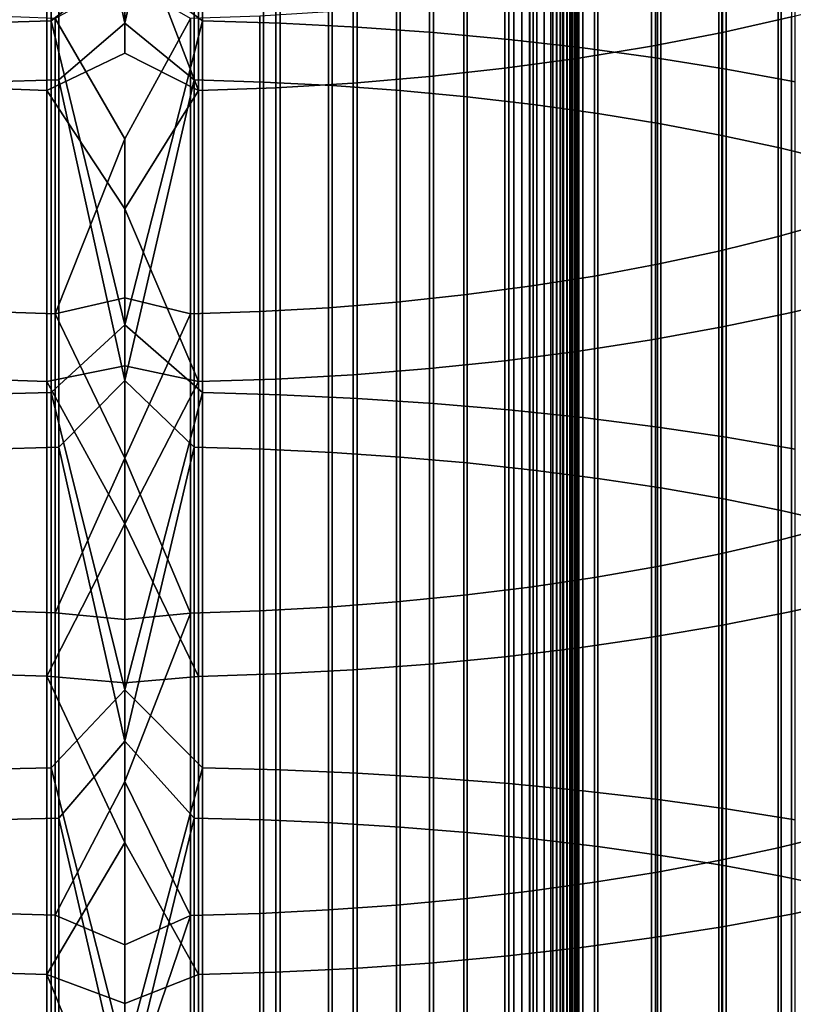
# Model space of a CAD drawing. Header units: metres. Extents: x -28 to 70, y -218 to 28.
# Tile 165 of 256: x -1 to 5, y -69 to -61. Entities that reach past the tile are written whole.
import ezdxf

# ---------------------------------------------------------------- set-up
doc = ezdxf.new("R2010")
doc.units = ezdxf.units.M
doc.layers.add('solid_10_261_432_XXX', color=7, linetype='CONTINUOUS')

msp = doc.modelspace()

# ---------------------------------------------------------------- linework, layer by layer
at = {"layer": 'solid_10_261_432_XXX'}
for points in [[(-3.3, -17.029387, 235.5), (-3.3, -180.294357, 235.5), (3.3, -180.294357, 235.5), (3.3, -17.029387, 235.5)], [(3, -17.029387, 225.5), (3, -180.294357, 225.5), (-3, -180.294357, 225.5), (-3, -17.029387, 225.5)], [(3.060268, -180.294357, 225.503647), (3, -180.294357, 225.5), (3, -17.029387, 225.5), (3.060268, -17.029387, 225.503647)], [(3.060268, -17.029387, 225.503647), (3.119658, -17.029387, 225.514526), (3.119658, -180.294357, 225.514526), (3.060268, -180.294357, 225.503647)], [(3.119658, -17.029387, 225.514526), (3.176794, -17.029387, 225.532303), (3.176794, -180.294357, 225.532303), (3.119658, -180.294357, 225.514526)], [(3.176794, -17.029387, 225.532303), (3.231933, -17.029387, 225.557053), (3.231934, -180.294357, 225.557053), (3.176794, -180.294357, 225.532303)], [(3.231933, -17.029387, 225.557053), (3.283684, -17.029387, 225.588272), (3.283684, -180.294357, 225.588272), (3.231934, -180.294357, 225.557053)], [(3.283684, -17.029387, 225.588272), (3.33129, -17.029387, 225.625504), (3.33129, -180.294357, 225.625504), (3.283684, -180.294357, 225.588272)], [(3.328463, -17.029387, 235.497971), (3.3, -17.029387, 235.5), (3.3, -180.294357, 235.5), (3.328463, -180.294357, 235.497971)], [(3.356374, -17.029387, 235.491898), (3.328463, -17.029387, 235.497971), (3.328463, -180.294357, 235.497971), (3.356374, -180.294357, 235.491898)], [(3.33129, -17.029387, 225.625504), (3.374055, -17.029387, 225.668213), (3.374055, -180.294357, 225.668213), (3.33129, -180.294357, 225.625504)], [(3.383135, -17.029387, 235.481903), (3.356374, -17.029387, 235.491898), (3.356374, -180.294357, 235.491898), (3.383135, -180.294357, 235.481903)], [(3.374055, -17.029387, 225.668213), (3.411355, -17.029387, 225.715775), (3.411355, -180.294357, 225.715775), (3.374055, -180.294357, 225.668213)], [(3.4082, -17.029387, 235.468201), (3.383135, -17.029387, 235.481903), (3.383135, -180.294357, 235.481903), (3.4082, -180.294357, 235.468201)], [(3.431058, -17.029387, 235.45108), (3.4082, -17.029387, 235.468201), (3.4082, -180.294357, 235.468201), (3.431058, -180.294357, 235.45108)], [(3.411355, -17.029387, 225.715775), (3.442644, -17.029387, 225.767471), (3.442644, -180.294357, 225.767471), (3.411355, -180.294357, 225.715775)], [(3.451243, -17.029387, 235.430862), (3.431058, -17.029387, 235.45108), (3.431058, -180.294357, 235.45108), (3.451243, -180.294357, 235.430862)], [(3.442644, -17.029387, 225.767471), (3.467465, -17.029387, 225.822586), (3.467465, -180.294357, 225.822586), (3.442644, -180.294357, 225.767471)], [(3.468343, -17.029387, 235.40799), (3.451243, -17.029387, 235.430862), (3.451243, -180.294357, 235.430862), (3.468343, -180.294357, 235.40799)], [(3.467465, -17.029387, 225.822586), (3.485456, -17.029387, 225.88028), (3.485456, -180.294357, 225.88028), (3.467465, -180.294357, 225.822586)], [(3.482009, -17.029387, 235.382904), (3.468343, -17.029387, 235.40799), (3.468343, -180.294357, 235.40799), (3.482009, -180.294357, 235.382904)], [(3.491963, -17.029387, 235.356125), (3.482009, -17.029387, 235.382904), (3.482009, -180.294357, 235.382904), (3.491963, -180.294357, 235.356125)], [(3.485456, -17.029387, 225.88028), (3.496354, -17.029387, 225.939728), (3.496354, -180.294357, 225.939728), (3.485456, -180.294357, 225.88028)], [(3.498001, -17.029387, 235.328201), (3.491963, -17.029387, 235.356125), (3.491963, -180.294357, 235.356125), (3.498001, -180.294357, 235.328201)], [(3.496354, -17.029387, 225.939728), (3.5, -17.029387, 226), (3.5, -180.294357, 226), (3.496354, -180.294357, 225.939728)], [(3.498001, -180.294357, 235.328201), (3.5, -180.294357, 235.300003), (3.5, -17.029387, 235.300003), (3.498001, -17.029387, 235.328201)], [(3.5, -17.029387, 235.300003), (3.5, -180.294357, 235.300003), (3.5, -180.294357, 226), (3.5, -17.029387, 226)], [(-1.16592, -58.442249, 488.117432), (-1.16592, -61.277317, 489.223694), (-0.567694, -61.259933, 489.270111), (-0.567694, -58.423595, 488.163361)], [(-0.567694, -58.423595, 488.163361), (-0.567694, -61.259933, 489.270111), (0, -60.816158, 489.119293)], [(0, -60.816158, 489.119293), (0.599433, -61.260555, 489.268463), (0.599433, -58.424259, 488.161743)], [(0.599433, -58.424259, 488.161743), (0.599433, -61.260555, 489.268463), (1.197506, -61.278572, 489.220337), (1.197506, -58.443596, 488.114105)], [(1.197506, -58.443596, 488.114105), (1.197506, -61.278572, 489.220337), (1.791665, -61.308544, 489.140289), (1.791665, -58.475761, 488.034912)], [(1.791665, -58.475761, 488.034912), (1.791665, -61.308544, 489.140289), (2.379969, -61.350372, 489.028564), (2.379969, -58.520653, 487.924408)], [(2.379969, -58.520653, 487.924408), (2.379969, -61.350372, 489.028564), (2.960494, -61.403923, 488.885529), (2.960494, -58.578121, 487.782898)], [(0.534932, -58.912872, 486.95874), (0, -61.277145, 487.903778), (-0.507145, -58.912281, 486.960205), (0, -58.549824, 486.827332)], [(2.960494, -58.578121, 487.782898), (2.960494, -61.403923, 488.885529), (3.531343, -61.469013, 488.71167), (3.531343, -58.64798, 487.610901)], [(3.531343, -58.64798, 487.610901), (3.531343, -61.469013, 488.71167), (4.090651, -61.545441, 488.507568), (4.090651, -58.730003, 487.408966)], [(4.090651, -58.730003, 487.408966), (4.090651, -61.545441, 488.507568), (4.636589, -61.632946, 488.273834), (4.636589, -58.823917, 487.177765)], [(4.636589, -58.823917, 487.177765), (4.636589, -61.632946, 488.273834), (5.167373, -61.731251, 488.011292), (5.167373, -58.929417, 486.917999)], [(-0.507145, -58.912281, 486.960205), (-0.507145, -61.715282, 488.053925), (-1.040938, -61.731094, 488.011688), (-1.040938, -58.929249, 486.918427)], [(0, -61.277145, 487.903778), (-0.507145, -61.715282, 488.053925), (-0.507145, -58.912281, 486.960205)], [(0.534932, -58.912872, 486.95874), (0.534932, -61.715836, 488.05246), (0, -61.277145, 487.903778)], [(1.068586, -58.93045, 486.915466), (1.068586, -61.732212, 488.008698), (0.534932, -61.715836, 488.05246), (0.534932, -58.912872, 486.95874)], [(1.598617, -58.959682, 486.843475), (1.598617, -61.759453, 487.935944), (1.068586, -61.732212, 488.008698), (1.068586, -58.93045, 486.915466)], [(2.123228, -59.000477, 486.743042), (2.123228, -61.797462, 487.834442), (1.598617, -61.759453, 487.935944), (1.598617, -58.959682, 486.843475)], [(5.139678, -58.980938, 466.855865), (5.139678, -61.229954, 467.955353), (4.608047, -61.348915, 467.703278), (4.608047, -59.1068, 466.607147)], [(2.640641, -59.052689, 486.614502), (2.640641, -61.846115, 487.704498), (2.123228, -61.797462, 487.834442), (2.123228, -59.000477, 486.743042)], [(3.1491, -59.11615, 486.458252), (3.1491, -61.905243, 487.54657), (2.640641, -61.846115, 487.704498), (2.640641, -59.052689, 486.614502)], [(3.646882, -59.190636, 486.274872), (3.646882, -61.974648, 487.361206), (3.1491, -61.905243, 487.54657), (3.1491, -59.11615, 486.458252)], [(4.608047, -59.1068, 466.607147), (4.608047, -61.348915, 467.703278), (4.061356, -61.45472, 467.479065), (4.061356, -59.218742, 466.385956)], [(4.1323, -59.275898, 486.064941), (4.1323, -62.054096, 487.148987), (3.646882, -61.974648, 487.361206), (3.646882, -59.190636, 486.274872)], [(4.061356, -59.218742, 466.385956), (4.061356, -61.45472, 467.479065), (3.501391, -61.547016, 467.283478), (3.501391, -59.316395, 466.192993)], [(4.603708, -59.371651, 485.829193), (4.603708, -62.143314, 486.910706), (4.1323, -62.054096, 487.148987), (4.1323, -59.275898, 486.064941)], [(3.501391, -59.316395, 466.192993), (3.501391, -61.547016, 467.283478), (2.929983, -61.625507, 467.117157), (2.929983, -59.399437, 466.0289)], [(2.929983, -59.399437, 466.0289), (2.929983, -61.625507, 467.117157), (2.348998, -61.689934, 466.980652), (2.348998, -59.467602, 465.894196)], [(5.059506, -59.477562, 485.568451), (5.059506, -62.242001, 486.647125), (4.603708, -62.143314, 486.910706), (4.603708, -59.371651, 485.829193)], [(2.348998, -59.467602, 465.894196), (2.348998, -61.689934, 466.980652), (1.760336, -61.740086, 466.874359), (1.760336, -59.52066, 465.789368)], [(5.498151, -59.593277, 485.283539), (5.498151, -62.349823, 486.359131), (5.059506, -62.242001, 486.647125), (5.059506, -59.477562, 485.568451)], [(-0.599433, -59.580032, 465.672028), (-0.599433, -61.7962, 466.755463), (-1.197506, -61.774269, 466.80191), (-1.197506, -59.556831, 465.717896)], [(-0.599433, -61.7962, 466.755463), (-0.599433, -59.580032, 465.672028), (0, -60.316067, 466.021179), (0, -61.509163, 466.600403)], [(0.567694, -59.58083, 465.670471), (0.567694, -61.796955, 466.753845), (0, -60.316067, 466.021179)], [(1.16592, -59.558445, 465.714691), (1.16592, -61.775799, 466.798676), (0.567694, -61.796955, 466.753845), (0.567694, -59.58083, 465.670471)], [(1.760336, -59.52066, 465.789368), (1.760336, -61.740086, 466.874359), (1.16592, -61.775799, 466.798676), (1.16592, -59.558445, 465.714691)], [(0.567694, -61.796955, 466.753845), (0, -61.509163, 466.600403), (0, -60.316067, 466.021179)], [(5.036238, -60.608154, 469.27298), (5.036238, -62.923157, 470.326691), (5.475811, -62.800167, 470.607086), (5.475811, -60.477486, 469.549866)], [(4.57959, -60.727684, 469.019684), (4.57959, -63.03566, 470.070221), (5.036238, -62.923157, 470.326691), (5.036238, -60.608154, 469.27298)], [(4.107415, -60.835667, 468.790863), (4.107415, -63.137295, 469.838501), (4.57959, -63.03566, 470.070221), (4.57959, -60.727684, 469.019684)], [(-0.567694, -61.259933, 489.270111), (0, -63.604198, 490.134064), (0.599433, -61.260555, 489.268463), (0, -60.816158, 489.119293)], [(3.621314, -60.931736, 468.58728), (3.621314, -63.227718, 469.632355), (4.107415, -63.137295, 469.838501), (4.107415, -60.835667, 468.790863)], [(0.507145, -61.242729, 467.928284), (0, -60.950081, 467.774048), (-0.534932, -61.242058, 467.929718), (0, -62.169083, 468.343689)], [(3.122935, -61.015572, 468.409637), (3.122935, -63.306625, 469.452454), (3.621314, -63.227718, 469.632355), (3.621314, -60.931736, 468.58728)], [(2.613968, -61.086884, 468.258514), (2.613968, -63.373749, 469.299438), (3.122935, -63.306625, 469.452454), (3.122935, -61.015572, 468.409637)], [(2.096138, -61.145432, 468.13446), (2.096138, -63.428856, 469.173798), (2.613968, -63.373749, 469.299438), (2.613968, -61.086884, 468.258514)], [(5.65451, -61.098217, 468.234497), (5.65451, -63.384418, 469.275116), (5.139678, -63.508411, 468.992432), (5.139678, -61.229954, 467.955353)], [(1.571201, -61.191017, 468.037872), (1.571201, -63.471764, 469.075989), (2.096138, -63.428856, 469.173798), (2.096138, -61.145432, 468.13446)], [(-1.16592, -61.277317, 489.223694), (-1.16592, -64.141792, 490.251404), (-0.567694, -64.125694, 490.298279), (-0.567694, -61.259933, 489.270111)], [(-1.068586, -61.222126, 467.971954), (-1.068586, -63.501041, 469.009247), (-0.534932, -63.519802, 468.966461), (-0.534932, -61.242058, 467.929718)], [(-0.567694, -61.259933, 489.270111), (-0.567694, -64.125694, 490.298279), (0, -63.604198, 490.134064)], [(-0.534932, -61.242058, 467.929718), (-0.534932, -63.519802, 468.966461), (0, -62.169083, 468.343689)], [(0.507145, -63.520435, 468.965027), (0.507145, -61.242729, 467.928284), (0, -62.169083, 468.343689), (0, -63.396393, 468.895233)], [(0, -63.604198, 490.134064), (0.599433, -64.126266, 490.2966), (0.599433, -61.260555, 489.268463)], [(0.507145, -61.242729, 467.928284), (0.507145, -63.520435, 468.965027), (1.040938, -63.502323, 469.006317), (1.040938, -61.223488, 467.969055)], [(0.599433, -61.260555, 489.268463), (0.599433, -64.126266, 490.2966), (1.197506, -64.142952, 490.248016), (1.197506, -61.278572, 489.220337)], [(1.040938, -61.223488, 467.969055), (1.040938, -63.502323, 469.006317), (1.571201, -63.471764, 469.075989), (1.571201, -61.191017, 468.037872)], [(5.139678, -61.229954, 467.955353), (5.139678, -63.508411, 468.992432), (4.608047, -63.620384, 468.737183), (4.608047, -61.348915, 467.703278)], [(0.534932, -61.715836, 488.05246), (0, -64.032387, 488.906586), (-0.507145, -61.715282, 488.053925), (0, -61.277145, 487.903778)], [(1.197506, -61.278572, 489.220337), (1.197506, -64.142952, 490.248016), (1.791665, -64.170708, 490.167145), (1.791665, -61.308544, 489.140289)], [(1.791665, -61.308544, 489.140289), (1.791665, -64.170708, 490.167145), (2.379969, -64.209442, 490.054321), (2.379969, -61.350372, 489.028564)], [(2.379969, -61.350372, 489.028564), (2.379969, -64.209442, 490.054321), (2.960494, -64.259033, 489.909882), (2.960494, -61.403923, 488.885529)], [(2.960494, -61.403923, 488.885529), (2.960494, -64.259033, 489.909882), (3.531343, -64.319305, 489.734314), (3.531343, -61.469013, 488.71167)], [(4.608047, -61.348915, 467.703278), (4.608047, -63.620384, 468.737183), (4.061356, -63.719967, 468.510132), (4.061356, -61.45472, 467.479065)], [(4.061356, -61.45472, 467.479065), (4.061356, -63.719967, 468.510132), (3.501391, -63.806843, 468.312103), (3.501391, -61.547016, 467.283478)], [(3.531343, -61.469013, 488.71167), (3.531343, -64.319305, 489.734314), (4.090651, -64.390083, 489.528137), (4.090651, -61.545441, 488.507568)], [(-0.599433, -61.7962, 466.755463), (0, -61.509163, 466.600403), (0.567694, -61.796955, 466.753845), (0, -62.710716, 467.161896)], [(3.501391, -61.547016, 467.283478), (3.501391, -63.806843, 468.312103), (2.929983, -63.880718, 468.143677), (2.929983, -61.625507, 467.117157)], [(4.090651, -61.545441, 488.507568), (4.090651, -64.390083, 489.528137), (4.636589, -64.471115, 489.292114), (4.636589, -61.632946, 488.273834)], [(2.929983, -61.625507, 467.117157), (2.929983, -63.880718, 468.143677), (2.348998, -63.941357, 468.005432), (2.348998, -61.689934, 466.980652)], [(4.636589, -61.632946, 488.273834), (4.636589, -64.471115, 489.292114), (5.167373, -64.562149, 489.026947), (5.167373, -61.731251, 488.011292)], [(-0.507145, -61.715282, 488.053925), (-0.507145, -64.547363, 489.070007), (-1.040938, -64.562004, 489.027374), (-1.040938, -61.731094, 488.011688)], [(0, -64.032387, 488.906586), (-0.507145, -64.547363, 489.070007), (-0.507145, -61.715282, 488.053925)], [(0.534932, -61.715836, 488.05246), (0.534932, -64.547874, 489.068512), (0, -64.032387, 488.906586)], [(1.068586, -61.732212, 488.008698), (1.068586, -64.563034, 489.024353), (0.534932, -64.547874, 489.068512), (0.534932, -61.715836, 488.05246)], [(2.348998, -61.689934, 466.980652), (2.348998, -63.941357, 468.005432), (1.760336, -63.988564, 467.897797), (1.760336, -61.740086, 466.874359)], [(-0.599433, -61.7962, 466.755463), (-0.599433, -64.041382, 467.777405), (-1.197506, -64.020737, 467.824463), (-1.197506, -61.774269, 466.80191)], [(1.16592, -61.775799, 466.798676), (1.16592, -64.022179, 467.821167), (0.567694, -64.042091, 467.775787), (0.567694, -61.796955, 466.753845)], [(1.598617, -61.759453, 487.935944), (1.598617, -64.588264, 488.950867), (1.068586, -64.563034, 489.024353), (1.068586, -61.732212, 488.008698)], [(1.760336, -61.740086, 466.874359), (1.760336, -63.988564, 467.897797), (1.16592, -64.022179, 467.821167), (1.16592, -61.775799, 466.798676)], [(2.123228, -61.797462, 487.834442), (2.123228, -64.623459, 488.848328), (1.598617, -64.588264, 488.950867), (1.598617, -61.759453, 487.935944)], [(-0.599433, -64.041382, 467.777405), (-0.599433, -61.7962, 466.755463), (0, -62.710716, 467.161896), (0, -63.920452, 467.705536)], [(0.567694, -61.796955, 466.753845), (0.567694, -64.042091, 467.775787), (0, -62.710716, 467.161896)], [(2.640641, -61.846115, 487.704498), (2.640641, -64.66851, 488.717102), (2.123228, -64.623459, 488.848328), (2.123228, -61.797462, 487.834442)], [(3.1491, -61.905243, 487.54657), (3.1491, -64.723267, 488.557617), (2.640641, -64.66851, 488.717102), (2.640641, -61.846115, 487.704498)], [(3.646882, -61.974648, 487.361206), (3.646882, -64.787537, 488.370392), (3.1491, -64.723267, 488.557617), (3.1491, -61.905243, 487.54657)], [(4.1323, -62.054096, 487.148987), (4.1323, -64.861107, 488.156097), (3.646882, -64.787537, 488.370392), (3.646882, -61.974648, 487.361206)], [(4.603708, -62.143314, 486.910706), (4.603708, -64.943726, 487.915436), (4.1323, -64.861107, 488.156097), (4.1323, -62.054096, 487.148987)], [(-0.534932, -63.519802, 468.966461), (0, -63.396393, 468.895233), (0, -62.169083, 468.343689)], [(5.059506, -62.242001, 486.647125), (5.059506, -65.035118, 487.649231), (4.603708, -64.943726, 487.915436), (4.603708, -62.143314, 486.910706)], [(5.498151, -62.349823, 486.359131), (5.498151, -65.134964, 487.358398), (5.059506, -65.035118, 487.649231), (5.059506, -62.242001, 486.647125)], [(0.567694, -64.042091, 467.775787), (0, -63.920452, 467.705536), (0, -62.710716, 467.161896)], [(5.036238, -62.923157, 470.326691), (5.036238, -65.266312, 471.316223), (5.475811, -65.151093, 471.599884), (5.475811, -62.800167, 470.607086)], [(4.57959, -63.03566, 470.070221), (4.57959, -65.371704, 471.056732), (5.036238, -65.266312, 471.316223), (5.036238, -62.923157, 470.326691)], [(4.107415, -63.137295, 469.838501), (4.107415, -65.466919, 470.822327), (4.57959, -65.371704, 471.056732), (4.57959, -63.03566, 470.070221)], [(3.621314, -63.227718, 469.632355), (3.621314, -65.551628, 470.61377), (4.107415, -65.466919, 470.822327), (4.107415, -63.137295, 469.838501)], [(3.122935, -63.306625, 469.452454), (3.122935, -65.625549, 470.431763), (3.621314, -65.551628, 470.61377), (3.621314, -63.227718, 469.632355)], [(2.613968, -63.373749, 469.299438), (2.613968, -65.688423, 470.276947), (3.122935, -65.625549, 470.431763), (3.122935, -63.306625, 469.452454)], [(2.096138, -63.428856, 469.173798), (2.096138, -65.740051, 470.149841), (2.613968, -65.688423, 470.276947), (2.613968, -63.373749, 469.299438)], [(5.65451, -63.384418, 469.275116), (5.65451, -65.698425, 470.25235), (5.139678, -65.814583, 469.96637), (5.139678, -63.508411, 468.992432)], [(-0.534932, -63.519802, 468.966461), (0, -64.631744, 469.428497), (0, -63.396393, 468.895233)], [(0.507145, -63.520435, 468.965027), (0, -63.396393, 468.895233), (0, -64.631744, 469.428497)], [(1.571201, -63.471764, 469.075989), (1.571201, -65.780251, 470.050873), (2.096138, -65.740051, 470.149841), (2.096138, -63.428856, 469.173798)], [(-1.068586, -63.501041, 469.009247), (-1.068586, -65.807678, 469.983368), (-0.534932, -65.825249, 469.940094), (-0.534932, -63.519802, 468.966461)], [(-0.534932, -63.519802, 468.966461), (-0.534932, -65.825249, 469.940094), (0, -64.631744, 469.428497)], [(0.507145, -63.520435, 468.965027), (0, -64.631744, 469.428497), (0.507145, -65.825844, 469.938629)], [(0.507145, -63.520435, 468.965027), (0.507145, -65.825844, 469.938629), (1.040938, -65.808876, 469.980408), (1.040938, -63.502323, 469.006317)], [(1.040938, -63.502323, 469.006317), (1.040938, -65.808876, 469.980408), (1.571201, -65.780251, 470.050873), (1.571201, -63.471764, 469.075989)], [(5.139678, -63.508411, 468.992432), (5.139678, -65.814583, 469.96637), (4.608047, -65.919472, 469.708099), (4.608047, -63.620384, 468.737183)], [(-0.567694, -64.125694, 490.298279), (0, -66.41848, 491.073608), (0.599433, -64.126266, 490.2966), (0, -63.604198, 490.134064)], [(4.608047, -63.620384, 468.737183), (4.608047, -65.919472, 469.708099), (4.061356, -66.012764, 469.478394), (4.061356, -63.719967, 468.510132)], [(4.061356, -63.719967, 468.510132), (4.061356, -66.012764, 469.478394), (3.501391, -66.094147, 469.278046), (3.501391, -63.806843, 468.312103)], [(3.501391, -63.806843, 468.312103), (3.501391, -66.094147, 469.278046), (2.929983, -66.163361, 469.107635), (2.929983, -63.880718, 468.143677)], [(2.929983, -63.880718, 468.143677), (2.929983, -66.163361, 469.107635), (2.348998, -66.220169, 468.967773), (2.348998, -63.941357, 468.005432)], [(-0.599433, -64.041382, 467.777405), (0, -63.920452, 467.705536), (0, -65.138115, 468.231171)], [(0.567694, -64.042091, 467.775787), (0, -65.138115, 468.231171), (0, -63.920452, 467.705536)], [(1.760336, -63.988564, 467.897797), (1.760336, -66.264389, 468.858917), (1.16592, -66.295876, 468.781372), (1.16592, -64.022179, 467.821167)], [(2.348998, -63.941357, 468.005432), (2.348998, -66.220169, 468.967773), (1.760336, -66.264389, 468.858917), (1.760336, -63.988564, 467.897797)], [(-0.599433, -64.041382, 467.777405), (-0.599433, -66.313866, 468.737091), (-1.197506, -66.294533, 468.784698), (-1.197506, -64.020737, 467.824463)], [(-0.599433, -64.041382, 467.777405), (0, -65.138115, 468.231171), (-0.599433, -66.313866, 468.737091)], [(0.534932, -64.547874, 489.068512), (0, -66.81356, 489.835083), (-0.507145, -64.547363, 489.070007), (0, -64.032387, 488.906586)], [(0.567694, -64.042091, 467.775787), (0.567694, -66.314529, 468.735443), (0, -65.138115, 468.231171)], [(1.16592, -64.022179, 467.821167), (1.16592, -66.295876, 468.781372), (0.567694, -66.314529, 468.735443), (0.567694, -64.042091, 467.775787)], [(-1.16592, -64.141792, 490.251404), (-1.16592, -67.033493, 491.199768), (-0.567694, -67.0187, 491.247101), (-0.567694, -64.125694, 490.298279)], [(-0.567694, -64.125694, 490.298279), (-0.567694, -67.0187, 491.247101), (0, -66.41848, 491.073608)], [(0, -66.41848, 491.073608), (0.599433, -67.019226, 491.245422), (0.599433, -64.126266, 490.2966)], [(0.599433, -64.126266, 490.2966), (0.599433, -67.019226, 491.245422), (1.197506, -67.034561, 491.196381), (1.197506, -64.142952, 490.248016)], [(1.197506, -64.142952, 490.248016), (1.197506, -67.034561, 491.196381), (1.791665, -67.060081, 491.114777), (1.791665, -64.170708, 490.167145)], [(1.791665, -64.170708, 490.167145), (1.791665, -67.060081, 491.114777), (2.379969, -67.095695, 491.000916), (2.379969, -64.209442, 490.054321)], [(2.379969, -64.209442, 490.054321), (2.379969, -67.095695, 491.000916), (2.960494, -67.141281, 490.855164), (2.960494, -64.259033, 489.909882)], [(2.960494, -64.259033, 489.909882), (2.960494, -67.141281, 490.855164), (3.531343, -67.196701, 490.678009), (3.531343, -64.319305, 489.734314)], [(3.531343, -64.319305, 489.734314), (3.531343, -67.196701, 490.678009), (4.090651, -67.261765, 490.469971), (4.090651, -64.390083, 489.528137)], [(4.090651, -64.390083, 489.528137), (4.090651, -67.261765, 490.469971), (4.636589, -67.336258, 490.231781), (4.636589, -64.471115, 489.292114)], [(4.636589, -64.471115, 489.292114), (4.636589, -67.336258, 490.231781), (5.167373, -67.419952, 489.964203), (5.167373, -64.562149, 489.026947)], [(-0.507145, -64.547363, 489.070007), (-0.507145, -67.406357, 490.00769), (-1.040938, -67.419815, 489.96463), (-1.040938, -64.562004, 489.027374)], [(0, -66.81356, 489.835083), (-0.507145, -67.406357, 490.00769), (-0.507145, -64.547363, 489.070007)], [(0.534932, -64.547874, 489.068512), (0.534932, -67.40683, 490.006165), (0, -66.81356, 489.835083)], [(1.068586, -64.563034, 489.024353), (1.068586, -67.420769, 489.961609), (0.534932, -67.40683, 490.006165), (0.534932, -64.547874, 489.068512)], [(1.598617, -64.588264, 488.950867), (1.598617, -67.443962, 489.887451), (1.068586, -67.420769, 489.961609), (1.068586, -64.563034, 489.024353)], [(2.123228, -64.623459, 488.848328), (2.123228, -67.476318, 489.783997), (1.598617, -67.443962, 489.887451), (1.598617, -64.588264, 488.950867)], [(-0.534932, -65.825249, 469.940094), (0, -65.874855, 469.94342), (0, -64.631744, 469.428497)], [(0.507145, -65.825844, 469.938629), (0, -64.631744, 469.428497), (0, -65.874855, 469.94342)], [(2.640641, -64.66851, 488.717102), (2.640641, -67.517738, 489.651581), (2.123228, -67.476318, 489.783997), (2.123228, -64.623459, 488.848328)], [(3.1491, -64.723267, 488.557617), (3.1491, -67.568077, 489.490631), (2.640641, -67.517738, 489.651581), (2.640641, -64.66851, 488.717102)], [(3.646882, -64.787537, 488.370392), (3.646882, -67.627167, 489.301697), (3.1491, -67.568077, 489.490631), (3.1491, -64.723267, 488.557617)], [(4.1323, -64.861107, 488.156097), (4.1323, -67.694809, 489.085449), (3.646882, -67.627167, 489.301697), (3.646882, -64.787537, 488.370392)], [(4.603708, -64.943726, 487.915436), (4.603708, -67.77076, 488.842621), (4.1323, -67.694809, 489.085449), (4.1323, -64.861107, 488.156097)], [(5.059506, -65.035118, 487.649231), (5.059506, -67.854782, 488.574005), (4.603708, -67.77076, 488.842621), (4.603708, -64.943726, 487.915436)], [(5.498151, -65.134964, 487.358398), (5.498151, -67.946571, 488.280518), (5.059506, -67.854782, 488.574005), (5.059506, -65.035118, 487.649231)], [(-0.599433, -66.313866, 468.737091), (0, -65.138115, 468.231171), (0, -66.363434, 468.738708)], [(0.567694, -66.314529, 468.735443), (0, -66.363434, 468.738708), (0, -65.138115, 468.231171)], [(5.036238, -65.266312, 471.316223), (5.036238, -67.635841, 472.240814), (5.475811, -67.528488, 472.527557), (5.475811, -65.151093, 471.599884)], [(4.57959, -65.371704, 471.056732), (4.57959, -67.734047, 471.978516), (5.036238, -67.635841, 472.240814), (5.036238, -65.266312, 471.316223)], [(4.107415, -65.466919, 470.822327), (4.107415, -67.822762, 471.741577), (4.57959, -67.734047, 471.978516), (4.57959, -65.371704, 471.056732)], [(3.621314, -65.551628, 470.61377), (3.621314, -67.901695, 471.530762), (4.107415, -67.822762, 471.741577), (4.107415, -65.466919, 470.822327)], [(3.122935, -65.625549, 470.431763), (3.122935, -67.970573, 471.346802), (3.621314, -67.901695, 471.530762), (3.621314, -65.551628, 470.61377)], [(2.613968, -65.688423, 470.276947), (2.613968, -68.02916, 471.190308), (3.122935, -67.970573, 471.346802), (3.122935, -65.625549, 470.431763)], [(1.571201, -65.780251, 470.050873), (1.571201, -68.114716, 470.961792), (2.096138, -68.077263, 471.061829), (2.096138, -65.740051, 470.149841)], [(2.096138, -65.740051, 470.149841), (2.096138, -68.077263, 471.061829), (2.613968, -68.02916, 471.190308), (2.613968, -65.688423, 470.276947)], [(5.65451, -65.698425, 470.25235), (5.65451, -68.038475, 471.165436), (5.139678, -68.146706, 470.876343), (5.139678, -65.814583, 469.96637)], [(-1.068586, -65.807678, 469.983368), (-1.068586, -68.140274, 470.893524), (-0.534932, -68.156654, 470.849792), (-0.534932, -65.825249, 469.940094)], [(0.507145, -65.825844, 469.938629), (0.507145, -68.157204, 470.848328), (1.040938, -68.141396, 470.890533), (1.040938, -65.808876, 469.980408)], [(1.040938, -65.808876, 469.980408), (1.040938, -68.141396, 470.890533), (1.571201, -68.114716, 470.961792), (1.571201, -65.780251, 470.050873)], [(5.139678, -65.814583, 469.96637), (5.139678, -68.146706, 470.876343), (4.608047, -68.244446, 470.615295), (4.608047, -65.919472, 469.708099)], [(-0.534932, -65.825249, 469.940094), (-0.534932, -68.156654, 470.849792), (0, -67.125465, 470.43985), (0, -65.874855, 469.94342)], [(0.507145, -65.825844, 469.938629), (0, -65.874855, 469.94342), (0, -67.125465, 470.43985)], [(0.507145, -65.825844, 469.938629), (0, -67.125465, 470.43985), (0.507145, -68.157204, 470.848328)], [(4.608047, -65.919472, 469.708099), (4.608047, -68.244446, 470.615295), (4.061356, -68.331375, 470.383118), (4.061356, -66.012764, 469.478394)], [(4.061356, -66.012764, 469.478394), (4.061356, -68.331375, 470.383118), (3.501391, -68.407204, 470.180603), (3.501391, -66.094147, 469.278046)], [(3.501391, -66.094147, 469.278046), (3.501391, -68.407204, 470.180603), (2.929983, -68.471695, 470.008362), (2.929983, -66.163361, 469.107635)], [(2.929983, -66.163361, 469.107635), (2.929983, -68.471695, 470.008362), (2.348998, -68.524628, 469.866974), (2.348998, -66.220169, 468.967773)], [(1.760336, -66.264389, 468.858917), (1.760336, -68.565826, 469.756927), (1.16592, -68.595169, 469.678558), (1.16592, -66.295876, 468.781372)], [(2.348998, -66.220169, 468.967773), (2.348998, -68.524628, 469.866974), (1.760336, -68.565826, 469.756927), (1.760336, -66.264389, 468.858917)], [(-0.599433, -66.313866, 468.737091), (-0.599433, -68.611931, 469.633789), (-1.197506, -68.593918, 469.681915), (-1.197506, -66.294533, 468.784698)], [(-0.599433, -66.313866, 468.737091), (0, -66.363434, 468.738708), (0, -67.596138, 469.228058)], [(-0.599433, -66.313866, 468.737091), (0, -67.596138, 469.228058), (-0.599433, -68.611931, 469.633789)], [(0.567694, -66.314529, 468.735443), (0.567694, -68.612556, 469.632141), (0, -67.596138, 469.228058), (0, -66.363434, 468.738708)], [(1.16592, -66.295876, 468.781372), (1.16592, -68.595169, 469.678558), (0.567694, -68.612556, 469.632141), (0.567694, -66.314529, 468.735443)], [(-0.567694, -67.0187, 491.247101), (0, -69.256973, 491.937256), (0.599433, -67.019226, 491.245422), (0, -66.41848, 491.073608)], [(0.534932, -67.40683, 490.006165), (0, -69.618652, 490.688568), (-0.507145, -67.406357, 490.00769), (0, -66.81356, 489.835083)], [(-1.16592, -67.033493, 491.199768), (-1.16592, -69.950233, 492.068146), (-0.567694, -69.936745, 492.115845), (-0.567694, -67.0187, 491.247101)], [(-0.567694, -67.0187, 491.247101), (-0.567694, -69.936745, 492.115845), (0, -69.256973, 491.937256)], [(0, -69.256973, 491.937256), (0.599433, -69.937225, 492.114136), (0.599433, -67.019226, 491.245422)], [(0.599433, -67.019226, 491.245422), (0.599433, -69.937225, 492.114136), (1.197506, -69.95121, 492.064697), (1.197506, -67.034561, 491.196381)], [(1.197506, -67.034561, 491.196381), (1.197506, -69.95121, 492.064697), (1.791665, -69.974464, 491.982422), (1.791665, -67.060081, 491.114777)], [(1.791665, -67.060081, 491.114777), (1.791665, -69.974464, 491.982422), (2.379969, -70.006927, 491.867645), (2.379969, -67.095695, 491.000916)], [(2.379969, -67.095695, 491.000916), (2.379969, -70.006927, 491.867645), (2.960494, -70.048485, 491.720703), (2.960494, -67.141281, 490.855164)], [(-0.534932, -68.156654, 470.849792), (0, -68.383293, 470.917694), (0, -67.125465, 470.43985)], [(0.507145, -68.157204, 470.848328), (0, -67.125465, 470.43985), (0, -68.383293, 470.917694)], [(2.960494, -67.141281, 490.855164), (2.960494, -70.048485, 491.720703), (3.531343, -70.098999, 491.542053), (3.531343, -67.196701, 490.678009)], [(3.531343, -67.196701, 490.678009), (3.531343, -70.098999, 491.542053), (4.090651, -70.158302, 491.332306), (4.090651, -67.261765, 490.469971)], [(4.090651, -67.261765, 490.469971), (4.090651, -70.158302, 491.332306), (4.636589, -70.226212, 491.092163), (4.636589, -67.336258, 490.231781)], [(-0.507145, -67.406357, 490.00769), (-0.507145, -70.290108, 490.866211), (-1.040938, -70.302376, 490.822815), (-1.040938, -67.419815, 489.96463)], [(0, -69.618652, 490.688568), (-0.507145, -70.290108, 490.866211), (-0.507145, -67.406357, 490.00769)], [(0.534932, -67.40683, 490.006165), (0.534932, -70.290535, 490.864685), (0, -69.618652, 490.688568)], [(1.068586, -67.420769, 489.961609), (1.068586, -70.303246, 490.819733), (0.534932, -70.290535, 490.864685), (0.534932, -67.40683, 490.006165)], [(4.636589, -67.336258, 490.231781), (4.636589, -70.226212, 491.092163), (5.167373, -70.302498, 490.822388), (5.167373, -67.419952, 489.964203)], [(1.598617, -67.443962, 489.887451), (1.598617, -70.324387, 490.744995), (1.068586, -70.303246, 490.819733), (1.068586, -67.420769, 489.961609)], [(2.123228, -67.476318, 489.783997), (2.123228, -70.353882, 490.640686), (1.598617, -70.324387, 490.744995), (1.598617, -67.443962, 489.887451)], [(2.640641, -67.517738, 489.651581), (2.640641, -70.391632, 490.507172), (2.123228, -70.353882, 490.640686), (2.123228, -67.476318, 489.783997)], [(3.1491, -67.568077, 489.490631), (3.1491, -70.437523, 490.344879), (2.640641, -70.391632, 490.507172), (2.640641, -67.517738, 489.651581)], [(5.036238, -67.635841, 472.240814), (5.036238, -70.029953, 473.099762), (5.475811, -69.930534, 473.389343), (5.475811, -67.528488, 472.527557)], [(-0.599433, -68.611931, 469.633789), (0, -67.596138, 469.228058), (0, -68.835953, 469.699066)], [(0.567694, -68.612556, 469.632141), (0, -68.835953, 469.699066), (0, -67.596138, 469.228058)], [(3.646882, -67.627167, 489.301697), (3.646882, -70.491379, 490.154419), (3.1491, -70.437523, 490.344879), (3.1491, -67.568077, 489.490631)], [(4.1323, -67.694809, 489.085449), (4.1323, -70.553032, 489.936401), (3.646882, -70.491379, 490.154419), (3.646882, -67.627167, 489.301697)], [(4.57959, -67.734047, 471.978516), (4.57959, -70.120888, 472.834869), (5.036238, -70.029953, 473.099762), (5.036238, -67.635841, 472.240814)], [(4.603708, -67.77076, 488.842621), (4.603708, -70.622269, 489.691559), (4.1323, -70.553032, 489.936401), (4.1323, -67.694809, 489.085449)], [(4.107415, -67.822762, 471.741577), (4.107415, -70.203041, 472.595581), (4.57959, -70.120888, 472.834869), (4.57959, -67.734047, 471.978516)], [(5.059506, -67.854782, 488.574005), (5.059506, -70.698853, 489.420715), (4.603708, -70.622269, 489.691559), (4.603708, -67.77076, 488.842621)], [(3.621314, -67.901695, 471.530762), (3.621314, -70.276138, 472.38266), (4.107415, -70.203041, 472.595581), (4.107415, -67.822762, 471.741577)], [(5.498151, -67.946571, 488.280518), (5.498151, -70.782524, 489.124817), (5.059506, -70.698853, 489.420715), (5.059506, -67.854782, 488.574005)], [(3.122935, -67.970573, 471.346802), (3.122935, -70.33992, 472.196869), (3.621314, -70.276138, 472.38266), (3.621314, -67.901695, 471.530762)], [(2.613968, -68.02916, 471.190308), (2.613968, -70.394173, 472.038818), (3.122935, -70.33992, 472.196869), (3.122935, -67.970573, 471.346802)], [(1.571201, -68.114716, 470.961792), (1.571201, -70.473404, 471.808044), (2.096138, -70.438721, 471.909058), (2.096138, -68.077263, 471.061829)], [(2.096138, -68.077263, 471.061829), (2.096138, -70.438721, 471.909058), (2.613968, -70.394173, 472.038818), (2.613968, -68.02916, 471.190308)], [(5.65451, -68.038475, 471.165436), (5.65451, -70.402802, 472.013702), (5.139678, -70.503029, 471.721741), (5.139678, -68.146706, 470.876343)], [(-1.068586, -68.140274, 470.893524), (-1.068586, -70.49707, 471.739105), (-0.534932, -70.512238, 471.694916), (-0.534932, -68.156654, 470.849792)], [(-0.534932, -68.156654, 470.849792), (-0.534932, -70.512238, 471.694916), (0, -69.648064, 471.376862), (0, -68.383293, 470.917694)], [(0.507145, -68.157204, 470.848328), (0, -68.383293, 470.917694), (0, -69.648064, 471.376862)], [(0.507145, -68.157204, 470.848328), (0, -69.648064, 471.376862), (0.507145, -70.512749, 471.693451)], [(0.507145, -68.157204, 470.848328), (0.507145, -70.512749, 471.693451), (1.040938, -70.498108, 471.736084), (1.040938, -68.141396, 470.890533)], [(1.040938, -68.141396, 470.890533), (1.040938, -70.498108, 471.736084), (1.571201, -70.473404, 471.808044), (1.571201, -68.114716, 470.961792)], [(5.139678, -68.146706, 470.876343), (5.139678, -70.503029, 471.721741), (4.608047, -70.593536, 471.458099), (4.608047, -68.244446, 470.615295)], [(4.608047, -68.244446, 470.615295), (4.608047, -70.593536, 471.458099), (4.061356, -70.674034, 471.223633), (4.061356, -68.331375, 470.383118)], [(4.061356, -68.331375, 470.383118), (4.061356, -70.674034, 471.223633), (3.501391, -70.744255, 471.019073), (3.501391, -68.407204, 470.180603)], [(2.929983, -68.471695, 470.008362), (2.929983, -70.80397, 470.845123), (2.348998, -70.852989, 470.702362), (2.348998, -68.524628, 469.866974)], [(3.501391, -68.407204, 470.180603), (3.501391, -70.744255, 471.019073), (2.929983, -70.80397, 470.845123), (2.929983, -68.471695, 470.008362)], [(2.348998, -68.524628, 469.866974), (2.348998, -70.852989, 470.702362), (1.760336, -70.891144, 470.591217), (1.760336, -68.565826, 469.756927)], [(-0.599433, -68.611931, 469.633789), (-0.599433, -70.933838, 470.466827), (-1.197506, -70.917152, 470.515442), (-1.197506, -68.593918, 469.681915)], [(-0.599433, -68.611931, 469.633789), (0, -68.835953, 469.699066), (0, -70.082619, 470.151642)], [(-0.599433, -68.611931, 469.633789), (0, -70.082619, 470.151642), (-0.599433, -70.933838, 470.466827)], [(0.567694, -68.612556, 469.632141), (0.567694, -70.93441, 470.465179), (0, -70.082619, 470.151642), (0, -68.835953, 469.699066)], [(1.16592, -68.595169, 469.678558), (1.16592, -70.918312, 470.512054), (0.567694, -70.93441, 470.465179), (0.567694, -68.612556, 469.632141)], [(1.760336, -68.565826, 469.756927), (1.760336, -70.891144, 470.591217), (1.16592, -70.918312, 470.512054), (1.16592, -68.595169, 469.678558)]]:
    msp.add_3dface(points, dxfattribs=at)

doc.saveas('drawing.dxf')
